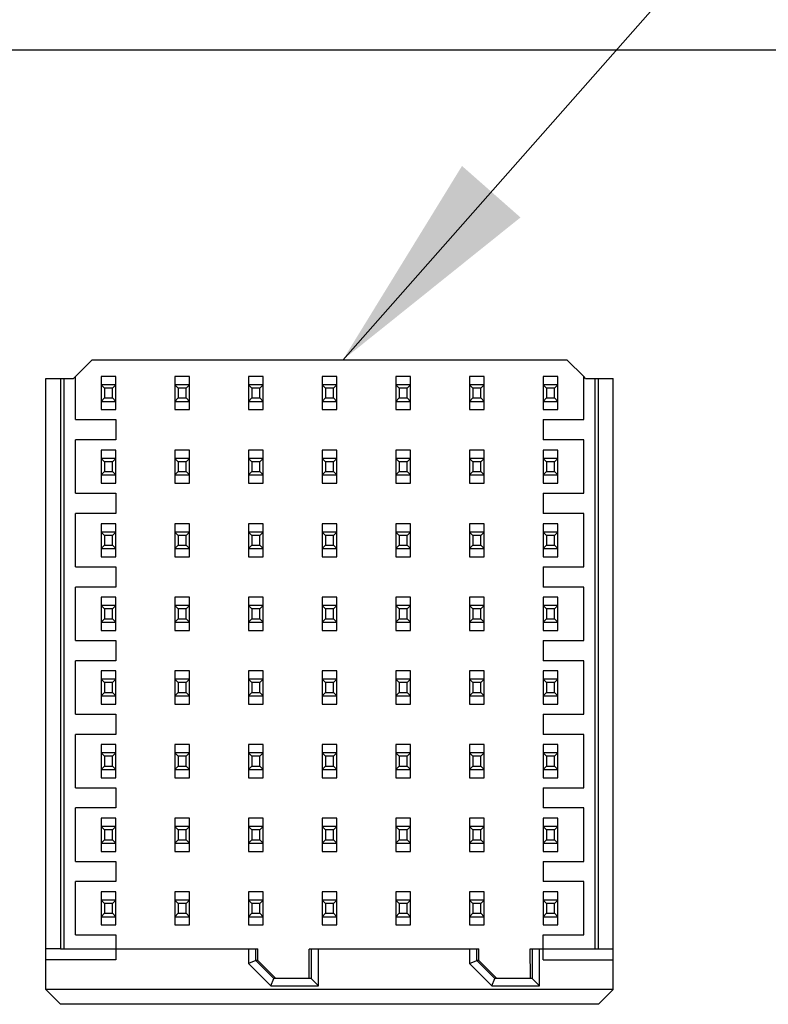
# Model space of a CAD drawing. Header units: inches. Extents: x 0 to 34, y 0 to 22.
# Tile 19 of 59: x 15.551 to 16.151, y 6.079 to 6.869. Entities that reach past the tile are written whole.
import ezdxf

# ---------------------------------------------------------------- set-up
doc = ezdxf.new("R2010")
doc.units = ezdxf.units.IN
doc.header["$LTSCALE"] = 1.87
doc.header["$MEASUREMENT"] = 0
doc.layers.get('0').update_dxf_attribs({"linetype": 'CONTINUOUS'})
doc.layers.add('COSMETIC', color=7, linetype='CONTINUOUS')
doc.layers.add('DETAIL', color=7, linetype='CONTINUOUS')
doc.styles.get("Standard").update_dxf_attribs({"font": 'txt', "width": 0.8})
doc.dimstyles.get("Standard").update_dxf_attribs({"dimtxt": 0.125, "dimasz": 0.18, "dimexe": 0.18, "dimexo": 0.0625, "dimgap": 0.09, "dimtad": 0, "dimtih": 1, "dimtoh": 1, "dimdec": 3, "dimzin": 4, "dimdsep": 46, "dimtxsty": 'STANDARD', "dimblk": '_FILLED', "dimblk1": '_FILLED', "dimblk2": '_FILLED', "dimcen": 0.09, "dimadec": 0, "dimazin": 0, "dimtol": 1, "dimtp": 0.01, "dimtm": 0.01, "dimtfac": 1, "dimtdec": 3, "dimtofl": 0, "dimtmove": 0, "dimatfit": 3, "dimldrblk": '_FILLED', "dimfxl": 1, "dimtolj": 1, "dimtzin": 4, "dimarcsym": 0})

# ---------------------------------------------------------------- blocks, each defined once
blk = doc.blocks.new('_FILLED')
at = {"color": 0, "linetype": 'BYBLOCK'}
blk.add_solid([(0, 0), (-1, 0.1736), (-1, -0.1736)], dxfattribs=at)

msp = doc.modelspace()

# ---------------------------------------------------------------- linework, layer by layer
at = {"color": 7, "linetype": 'CONTINUOUS'}
for p, q in [((15.60931, 6.59562), (15.59455, 6.58086)), ((15.99021, 6.59562), (15.60931, 6.59562)), ((16.00346, 6.58237), (15.99021, 6.59562)), ((15.5724, 6.09059), (15.5724, 6.58086)), ((15.5724, 6.58086), (15.59455, 6.58086)), ((15.58421, 6.58085), (15.58421, 6.12317)), ((15.58716, 6.12319), (15.58716, 6.58086)), ((15.59602, 6.54779), (15.59602, 6.58233)), ((15.61669, 6.58241), (15.61669, 6.55581)), ((15.6285, 6.58241), (15.61669, 6.58241)), ((15.6285, 6.55581), (15.6285, 6.58241)), ((15.67575, 6.58241), (15.67575, 6.55581)), ((15.68756, 6.58241), (15.67575, 6.58241)), ((15.68756, 6.55581), (15.68756, 6.58241)), ((15.7348, 6.58241), (15.7348, 6.55581)), ((15.74661, 6.58241), (15.7348, 6.58241)), ((15.74661, 6.55581), (15.74661, 6.58241)), ((15.79386, 6.58241), (15.79386, 6.55581)), ((15.80567, 6.58241), (15.79386, 6.58241)), ((15.80567, 6.55581), (15.80567, 6.58241)), ((15.85291, 6.58241), (15.85291, 6.55581)), ((15.86472, 6.58241), (15.85291, 6.58241)), ((15.86472, 6.55581), (15.86472, 6.58241)), ((15.91197, 6.58241), (15.91197, 6.55581)), ((15.92378, 6.58241), (15.91197, 6.58241)), ((15.92378, 6.55581), (15.92378, 6.58241)), ((15.97102, 6.58241), (15.97102, 6.55581)), ((15.98283, 6.58241), (15.97102, 6.58241)), ((15.98283, 6.55581), (15.98283, 6.58241)), ((16.0035, 6.54779), (16.0035, 6.58233)), ((16.00498, 6.58086), (16.0035, 6.58233)), ((16.00498, 6.58086), (16.02712, 6.58086)), ((16.01236, 6.58086), (16.01236, 6.12318)), ((16.01531, 6.12318), (16.01531, 6.58086)), ((16.02712, 6.09059), (16.02712, 6.58086)), ((15.61939, 6.57306), (15.61669, 6.57576)), ((15.6285, 6.57576), (15.61669, 6.57576)), ((15.61939, 6.57306), (15.61939, 6.56517)), ((15.62581, 6.57306), (15.61939, 6.57306)), ((15.6285, 6.57576), (15.62581, 6.57306)), ((15.62581, 6.56517), (15.62581, 6.57306)), ((15.67844, 6.57306), (15.67575, 6.57576)), ((15.68756, 6.57576), (15.67575, 6.57576)), ((15.67844, 6.57306), (15.67844, 6.56517)), ((15.68486, 6.57306), (15.67844, 6.57306)), ((15.68756, 6.57576), (15.68486, 6.57306)), ((15.68486, 6.56517), (15.68486, 6.57306)), ((15.7375, 6.57306), (15.7348, 6.57576)), ((15.74661, 6.57576), (15.7348, 6.57576)), ((15.7375, 6.57306), (15.7375, 6.56517)), ((15.74392, 6.57306), (15.7375, 6.57306)), ((15.74661, 6.57576), (15.74392, 6.57306)), ((15.74392, 6.56517), (15.74392, 6.57306)), ((15.79655, 6.57306), (15.79386, 6.57576)), ((15.80567, 6.57576), (15.79386, 6.57576)), ((15.79655, 6.57306), (15.79655, 6.56517)), ((15.80297, 6.57306), (15.79655, 6.57306)), ((15.80567, 6.57576), (15.80297, 6.57306)), ((15.80297, 6.56517), (15.80297, 6.57306)), ((15.85561, 6.57306), (15.85291, 6.57576)), ((15.86472, 6.57576), (15.85291, 6.57576)), ((15.85561, 6.57306), (15.85561, 6.56517)), ((15.86203, 6.57306), (15.85561, 6.57306)), ((15.86472, 6.57576), (15.86203, 6.57306)), ((15.86203, 6.56517), (15.86203, 6.57306)), ((15.91466, 6.57306), (15.91197, 6.57576)), ((15.92378, 6.57576), (15.91197, 6.57576)), ((15.91466, 6.57306), (15.91466, 6.56517)), ((15.92108, 6.57306), (15.91466, 6.57306)), ((15.92378, 6.57576), (15.92108, 6.57306)), ((15.92108, 6.56517), (15.92108, 6.57306)), ((15.97372, 6.57306), (15.97102, 6.57576)), ((15.98283, 6.57576), (15.97102, 6.57576)), ((15.97372, 6.57306), (15.97372, 6.56517)), ((15.98014, 6.57306), (15.97372, 6.57306)), ((15.98283, 6.57576), (15.98014, 6.57306)), ((15.98014, 6.56517), (15.98014, 6.57306)), ((15.61669, 6.56247), (15.61939, 6.56517)), ((15.61939, 6.56517), (15.62581, 6.56517)), ((15.62581, 6.56517), (15.6285, 6.56247)), ((15.67575, 6.56247), (15.67844, 6.56517)), ((15.67844, 6.56517), (15.68486, 6.56517)), ((15.68486, 6.56517), (15.68756, 6.56247)), ((15.7348, 6.56247), (15.7375, 6.56517)), ((15.7375, 6.56517), (15.74392, 6.56517)), ((15.74392, 6.56517), (15.74661, 6.56247)), ((15.79386, 6.56247), (15.79655, 6.56517)), ((15.79655, 6.56517), (15.80297, 6.56517)), ((15.80297, 6.56517), (15.80567, 6.56247)), ((15.85291, 6.56247), (15.85561, 6.56517)), ((15.85561, 6.56517), (15.86203, 6.56517)), ((15.86203, 6.56517), (15.86472, 6.56247)), ((15.91197, 6.56247), (15.91466, 6.56517)), ((15.91466, 6.56517), (15.92108, 6.56517)), ((15.92108, 6.56517), (15.92378, 6.56247)), ((15.97102, 6.56247), (15.97372, 6.56517)), ((15.97372, 6.56517), (15.98014, 6.56517)), ((15.98014, 6.56517), (15.98283, 6.56247)), ((15.61669, 6.56247), (15.6285, 6.56247)), ((15.61669, 6.55581), (15.6285, 6.55581)), ((15.67575, 6.56247), (15.68756, 6.56247)), ((15.67575, 6.55581), (15.68756, 6.55581)), ((15.7348, 6.56247), (15.74661, 6.56247)), ((15.7348, 6.55581), (15.74661, 6.55581)), ((15.79386, 6.56247), (15.80567, 6.56247)), ((15.79386, 6.55581), (15.80567, 6.55581)), ((15.85291, 6.56247), (15.86472, 6.56247)), ((15.85291, 6.55581), (15.86472, 6.55581)), ((15.91197, 6.56247), (15.92378, 6.56247)), ((15.91197, 6.55581), (15.92378, 6.55581)), ((15.97102, 6.56247), (15.98283, 6.56247)), ((15.97102, 6.55581), (15.98283, 6.55581)), ((15.59602, 6.54779), (15.6285, 6.54779)), ((15.6285, 6.54779), (15.6285, 6.53155)), ((15.97102, 6.54779), (15.97102, 6.53155)), ((15.97102, 6.54779), (16.0035, 6.54779)), ((15.59602, 6.48873), (15.59602, 6.53155)), ((15.6285, 6.53155), (15.59602, 6.53155)), ((16.0035, 6.53155), (15.97102, 6.53155)), ((16.0035, 6.48873), (16.0035, 6.53155)), ((15.61669, 6.52336), (15.61669, 6.49675)), ((15.6285, 6.52336), (15.61669, 6.52336)), ((15.61939, 6.514), (15.61669, 6.5167)), ((15.6285, 6.5167), (15.61669, 6.5167)), ((15.6285, 6.5167), (15.62581, 6.514)), ((15.6285, 6.49675), (15.6285, 6.52336)), ((15.67575, 6.52336), (15.67575, 6.49675)), ((15.68756, 6.52336), (15.67575, 6.52336)), ((15.67844, 6.514), (15.67575, 6.5167)), ((15.68756, 6.5167), (15.67575, 6.5167)), ((15.68756, 6.5167), (15.68486, 6.514)), ((15.68756, 6.49675), (15.68756, 6.52336)), ((15.7348, 6.52336), (15.7348, 6.49675)), ((15.74661, 6.52336), (15.7348, 6.52336)), ((15.7375, 6.514), (15.7348, 6.5167)), ((15.74661, 6.5167), (15.7348, 6.5167)), ((15.74661, 6.5167), (15.74392, 6.514)), ((15.74661, 6.49675), (15.74661, 6.52336)), ((15.79386, 6.52336), (15.79386, 6.49675)), ((15.80567, 6.52336), (15.79386, 6.52336)), ((15.79655, 6.514), (15.79386, 6.5167)), ((15.80567, 6.5167), (15.79386, 6.5167)), ((15.80567, 6.5167), (15.80297, 6.514)), ((15.80567, 6.49675), (15.80567, 6.52336)), ((15.85291, 6.52336), (15.85291, 6.49675)), ((15.86472, 6.52336), (15.85291, 6.52336)), ((15.85561, 6.514), (15.85291, 6.5167)), ((15.86472, 6.5167), (15.85291, 6.5167)), ((15.86472, 6.5167), (15.86203, 6.514)), ((15.86472, 6.49675), (15.86472, 6.52336)), ((15.91197, 6.52336), (15.91197, 6.49675)), ((15.92378, 6.52336), (15.91197, 6.52336)), ((15.91466, 6.514), (15.91197, 6.5167)), ((15.92378, 6.5167), (15.91197, 6.5167)), ((15.92378, 6.5167), (15.92108, 6.514)), ((15.92378, 6.49675), (15.92378, 6.52336)), ((15.97102, 6.52336), (15.97102, 6.49675)), ((15.98283, 6.52336), (15.97102, 6.52336)), ((15.97372, 6.514), (15.97102, 6.5167)), ((15.98283, 6.5167), (15.97102, 6.5167)), ((15.98283, 6.5167), (15.98014, 6.514)), ((15.98283, 6.49675), (15.98283, 6.52336)), ((15.61939, 6.514), (15.61939, 6.50611)), ((15.62581, 6.514), (15.61939, 6.514)), ((15.62581, 6.50611), (15.62581, 6.514)), ((15.67844, 6.514), (15.67844, 6.50611)), ((15.68486, 6.514), (15.67844, 6.514)), ((15.68486, 6.50611), (15.68486, 6.514)), ((15.7375, 6.514), (15.7375, 6.50611)), ((15.74392, 6.514), (15.7375, 6.514)), ((15.74392, 6.50611), (15.74392, 6.514)), ((15.79655, 6.514), (15.79655, 6.50611)), ((15.80297, 6.514), (15.79655, 6.514)), ((15.80297, 6.50611), (15.80297, 6.514)), ((15.85561, 6.514), (15.85561, 6.50611)), ((15.86203, 6.514), (15.85561, 6.514)), ((15.86203, 6.50611), (15.86203, 6.514)), ((15.91466, 6.514), (15.91466, 6.50611)), ((15.92108, 6.514), (15.91466, 6.514)), ((15.92108, 6.50611), (15.92108, 6.514)), ((15.97372, 6.514), (15.97372, 6.50611)), ((15.98014, 6.514), (15.97372, 6.514)), ((15.98014, 6.50611), (15.98014, 6.514)), ((15.61669, 6.50341), (15.61939, 6.50611)), ((15.61669, 6.50341), (15.6285, 6.50341)), ((15.61939, 6.50611), (15.62581, 6.50611)), ((15.62581, 6.50611), (15.6285, 6.50341)), ((15.67575, 6.50341), (15.67844, 6.50611)), ((15.67575, 6.50341), (15.68756, 6.50341)), ((15.67844, 6.50611), (15.68486, 6.50611)), ((15.68486, 6.50611), (15.68756, 6.50341)), ((15.7348, 6.50341), (15.7375, 6.50611)), ((15.7348, 6.50341), (15.74661, 6.50341)), ((15.7375, 6.50611), (15.74392, 6.50611)), ((15.74392, 6.50611), (15.74661, 6.50341)), ((15.79386, 6.50341), (15.79655, 6.50611)), ((15.79386, 6.50341), (15.80567, 6.50341)), ((15.79655, 6.50611), (15.80297, 6.50611)), ((15.80297, 6.50611), (15.80567, 6.50341)), ((15.85291, 6.50341), (15.85561, 6.50611)), ((15.85291, 6.50341), (15.86472, 6.50341)), ((15.85561, 6.50611), (15.86203, 6.50611)), ((15.86203, 6.50611), (15.86472, 6.50341)), ((15.91197, 6.50341), (15.91466, 6.50611)), ((15.91197, 6.50341), (15.92378, 6.50341)), ((15.91466, 6.50611), (15.92108, 6.50611)), ((15.92108, 6.50611), (15.92378, 6.50341)), ((15.97102, 6.50341), (15.97372, 6.50611)), ((15.97102, 6.50341), (15.98283, 6.50341)), ((15.97372, 6.50611), (15.98014, 6.50611)), ((15.98014, 6.50611), (15.98283, 6.50341)), ((15.61669, 6.49675), (15.6285, 6.49675)), ((15.67575, 6.49675), (15.68756, 6.49675)), ((15.7348, 6.49675), (15.74661, 6.49675)), ((15.79386, 6.49675), (15.80567, 6.49675)), ((15.85291, 6.49675), (15.86472, 6.49675)), ((15.91197, 6.49675), (15.92378, 6.49675)), ((15.97102, 6.49675), (15.98283, 6.49675)), ((15.59602, 6.48873), (15.6285, 6.48873)), ((15.6285, 6.48873), (15.6285, 6.47249)), ((15.97102, 6.48873), (15.97102, 6.47249)), ((15.97102, 6.48873), (16.0035, 6.48873)), ((15.59602, 6.42968), (15.59602, 6.47249)), ((15.6285, 6.47249), (15.59602, 6.47249)), ((16.0035, 6.47249), (15.97102, 6.47249)), ((16.0035, 6.42968), (16.0035, 6.47249)), ((15.61669, 6.4643), (15.61669, 6.4377)), ((15.6285, 6.4643), (15.61669, 6.4643)), ((15.6285, 6.4377), (15.6285, 6.4643)), ((15.67575, 6.4643), (15.67575, 6.4377)), ((15.68756, 6.4643), (15.67575, 6.4643)), ((15.68756, 6.4377), (15.68756, 6.4643)), ((15.7348, 6.4643), (15.7348, 6.4377)), ((15.74661, 6.4643), (15.7348, 6.4643)), ((15.74661, 6.4377), (15.74661, 6.4643)), ((15.79386, 6.4643), (15.79386, 6.4377)), ((15.80567, 6.4643), (15.79386, 6.4643)), ((15.80567, 6.4377), (15.80567, 6.4643)), ((15.85291, 6.4643), (15.85291, 6.4377)), ((15.86472, 6.4643), (15.85291, 6.4643)), ((15.86472, 6.4377), (15.86472, 6.4643)), ((15.91197, 6.4643), (15.91197, 6.4377)), ((15.92378, 6.4643), (15.91197, 6.4643)), ((15.92378, 6.4377), (15.92378, 6.4643)), ((15.97102, 6.4643), (15.97102, 6.4377)), ((15.98283, 6.4643), (15.97102, 6.4643)), ((15.98283, 6.4377), (15.98283, 6.4643)), ((15.61939, 6.45495), (15.61669, 6.45765)), ((15.6285, 6.45765), (15.61669, 6.45765)), ((15.61939, 6.45495), (15.61939, 6.44706)), ((15.62581, 6.45495), (15.61939, 6.45495)), ((15.6285, 6.45765), (15.62581, 6.45495)), ((15.62581, 6.44706), (15.62581, 6.45495)), ((15.67844, 6.45495), (15.67575, 6.45765)), ((15.68756, 6.45765), (15.67575, 6.45765)), ((15.67844, 6.45495), (15.67844, 6.44706)), ((15.68486, 6.45495), (15.67844, 6.45495)), ((15.68756, 6.45765), (15.68486, 6.45495)), ((15.68486, 6.44706), (15.68486, 6.45495)), ((15.74661, 6.45765), (15.7348, 6.45765)), ((15.7375, 6.45495), (15.7348, 6.45765)), ((15.7375, 6.45495), (15.7375, 6.44706)), ((15.74392, 6.45495), (15.7375, 6.45495)), ((15.74661, 6.45765), (15.74392, 6.45495)), ((15.74392, 6.44706), (15.74392, 6.45495)), ((15.80567, 6.45765), (15.79386, 6.45765)), ((15.79655, 6.45495), (15.79386, 6.45765)), ((15.79655, 6.45495), (15.79655, 6.44706)), ((15.80297, 6.45495), (15.79655, 6.45495)), ((15.80567, 6.45765), (15.80297, 6.45495)), ((15.80297, 6.44706), (15.80297, 6.45495)), ((15.86472, 6.45765), (15.85291, 6.45765)), ((15.85561, 6.45495), (15.85291, 6.45765)), ((15.85561, 6.45495), (15.85561, 6.44706)), ((15.86203, 6.45495), (15.85561, 6.45495)), ((15.86472, 6.45765), (15.86203, 6.45495)), ((15.86203, 6.44706), (15.86203, 6.45495)), ((15.92378, 6.45765), (15.91197, 6.45765)), ((15.91466, 6.45495), (15.91197, 6.45765)), ((15.91466, 6.45495), (15.91466, 6.44706)), ((15.92108, 6.45495), (15.91466, 6.45495)), ((15.92378, 6.45765), (15.92108, 6.45495)), ((15.92108, 6.44706), (15.92108, 6.45495)), ((15.98283, 6.45765), (15.97102, 6.45765)), ((15.97372, 6.45495), (15.97102, 6.45765)), ((15.97372, 6.45495), (15.97372, 6.44706)), ((15.98014, 6.45495), (15.97372, 6.45495)), ((15.98283, 6.45765), (15.98014, 6.45495)), ((15.98014, 6.44706), (15.98014, 6.45495)), ((15.61669, 6.44436), (15.61939, 6.44706)), ((15.61939, 6.44706), (15.62581, 6.44706)), ((15.62581, 6.44706), (15.6285, 6.44436)), ((15.67575, 6.44436), (15.67844, 6.44706)), ((15.67844, 6.44706), (15.68486, 6.44706)), ((15.68486, 6.44706), (15.68756, 6.44436)), ((15.7348, 6.44436), (15.7375, 6.44706)), ((15.7375, 6.44706), (15.74392, 6.44706)), ((15.74392, 6.44706), (15.74661, 6.44436)), ((15.79386, 6.44436), (15.79655, 6.44706)), ((15.79655, 6.44706), (15.80297, 6.44706)), ((15.80297, 6.44706), (15.80567, 6.44436)), ((15.85291, 6.44436), (15.85561, 6.44706)), ((15.85561, 6.44706), (15.86203, 6.44706)), ((15.86203, 6.44706), (15.86472, 6.44436)), ((15.91197, 6.44436), (15.91466, 6.44706)), ((15.91466, 6.44706), (15.92108, 6.44706)), ((15.92108, 6.44706), (15.92378, 6.44436)), ((15.97102, 6.44436), (15.97372, 6.44706)), ((15.97372, 6.44706), (15.98014, 6.44706)), ((15.98014, 6.44706), (15.98283, 6.44436)), ((15.61669, 6.44436), (15.6285, 6.44436)), ((15.61669, 6.4377), (15.6285, 6.4377)), ((15.67575, 6.44436), (15.68756, 6.44436)), ((15.67575, 6.4377), (15.68756, 6.4377)), ((15.7348, 6.44436), (15.74661, 6.44436)), ((15.7348, 6.4377), (15.74661, 6.4377)), ((15.79386, 6.44436), (15.80567, 6.44436)), ((15.79386, 6.4377), (15.80567, 6.4377)), ((15.85291, 6.44436), (15.86472, 6.44436)), ((15.85291, 6.4377), (15.86472, 6.4377)), ((15.91197, 6.44436), (15.92378, 6.44436)), ((15.91197, 6.4377), (15.92378, 6.4377)), ((15.97102, 6.44436), (15.98283, 6.44436)), ((15.97102, 6.4377), (15.98283, 6.4377)), ((15.59602, 6.42968), (15.6285, 6.42968)), ((15.6285, 6.42968), (15.6285, 6.41344)), ((15.97102, 6.42968), (15.97102, 6.41344)), ((15.97102, 6.42968), (16.0035, 6.42968)), ((15.59602, 6.37062), (15.59602, 6.41344)), ((15.6285, 6.41344), (15.59602, 6.41344)), ((16.0035, 6.41344), (15.97102, 6.41344)), ((16.0035, 6.37062), (16.0035, 6.41344)), ((15.61669, 6.40525), (15.61669, 6.37864)), ((15.6285, 6.40525), (15.61669, 6.40525)), ((15.61939, 6.39589), (15.61669, 6.39859)), ((15.6285, 6.39859), (15.61669, 6.39859)), ((15.6285, 6.39859), (15.62581, 6.39589)), ((15.6285, 6.37864), (15.6285, 6.40525)), ((15.67575, 6.40525), (15.67575, 6.37864)), ((15.68756, 6.40525), (15.67575, 6.40525)), ((15.67844, 6.39589), (15.67575, 6.39859)), ((15.68756, 6.39859), (15.67575, 6.39859)), ((15.68756, 6.39859), (15.68486, 6.39589)), ((15.68756, 6.37864), (15.68756, 6.40525)), ((15.7348, 6.40525), (15.7348, 6.37864)), ((15.74661, 6.40525), (15.7348, 6.40525)), ((15.7375, 6.39589), (15.7348, 6.39859)), ((15.74661, 6.39859), (15.7348, 6.39859)), ((15.74661, 6.39859), (15.74392, 6.39589)), ((15.74661, 6.37864), (15.74661, 6.40525)), ((15.79386, 6.40525), (15.79386, 6.37864)), ((15.80567, 6.40525), (15.79386, 6.40525)), ((15.80567, 6.39859), (15.79386, 6.39859)), ((15.79655, 6.39589), (15.79386, 6.39859)), ((15.80567, 6.39859), (15.80297, 6.39589)), ((15.80567, 6.37864), (15.80567, 6.40525)), ((15.85291, 6.40525), (15.85291, 6.37864)), ((15.86472, 6.40525), (15.85291, 6.40525)), ((15.86472, 6.39859), (15.85291, 6.39859)), ((15.85561, 6.39589), (15.85291, 6.39859)), ((15.86472, 6.39859), (15.86203, 6.39589)), ((15.86472, 6.37864), (15.86472, 6.40525)), ((15.91197, 6.40525), (15.91197, 6.37864)), ((15.92378, 6.40525), (15.91197, 6.40525)), ((15.92378, 6.39859), (15.91197, 6.39859)), ((15.91466, 6.39589), (15.91197, 6.39859)), ((15.92378, 6.39859), (15.92108, 6.39589)), ((15.92378, 6.37864), (15.92378, 6.40525)), ((15.97102, 6.40525), (15.97102, 6.37864)), ((15.98283, 6.40525), (15.97102, 6.40525)), ((15.98283, 6.39859), (15.97102, 6.39859)), ((15.97372, 6.39589), (15.97102, 6.39859)), ((15.98283, 6.39859), (15.98014, 6.39589)), ((15.98283, 6.37864), (15.98283, 6.40525)), ((15.61939, 6.39589), (15.61939, 6.388)), ((15.62581, 6.39589), (15.61939, 6.39589)), ((15.62581, 6.388), (15.62581, 6.39589)), ((15.67844, 6.39589), (15.67844, 6.388)), ((15.68486, 6.39589), (15.67844, 6.39589)), ((15.68486, 6.388), (15.68486, 6.39589)), ((15.7375, 6.39589), (15.7375, 6.388)), ((15.74392, 6.39589), (15.7375, 6.39589)), ((15.74392, 6.388), (15.74392, 6.39589)), ((15.79655, 6.39589), (15.79655, 6.388)), ((15.80297, 6.39589), (15.79655, 6.39589)), ((15.80297, 6.388), (15.80297, 6.39589)), ((15.85561, 6.39589), (15.85561, 6.388)), ((15.86203, 6.39589), (15.85561, 6.39589)), ((15.86203, 6.388), (15.86203, 6.39589)), ((15.91466, 6.39589), (15.91466, 6.388)), ((15.92108, 6.39589), (15.91466, 6.39589)), ((15.92108, 6.388), (15.92108, 6.39589)), ((15.97372, 6.39589), (15.97372, 6.388)), ((15.98014, 6.39589), (15.97372, 6.39589)), ((15.98014, 6.388), (15.98014, 6.39589)), ((15.61669, 6.3853), (15.61939, 6.388)), ((15.61669, 6.3853), (15.6285, 6.3853)), ((15.61939, 6.388), (15.62581, 6.388)), ((15.62581, 6.388), (15.6285, 6.3853)), ((15.67575, 6.3853), (15.67844, 6.388)), ((15.67575, 6.3853), (15.68756, 6.3853)), ((15.67844, 6.388), (15.68486, 6.388)), ((15.68486, 6.388), (15.68756, 6.3853)), ((15.7348, 6.3853), (15.7375, 6.388)), ((15.7348, 6.3853), (15.74661, 6.3853)), ((15.7375, 6.388), (15.74392, 6.388)), ((15.74392, 6.388), (15.74661, 6.3853)), ((15.79386, 6.3853), (15.79655, 6.388)), ((15.79386, 6.3853), (15.80567, 6.3853)), ((15.79655, 6.388), (15.80297, 6.388)), ((15.80297, 6.388), (15.80567, 6.3853)), ((15.85291, 6.3853), (15.85561, 6.388)), ((15.85291, 6.3853), (15.86472, 6.3853)), ((15.85561, 6.388), (15.86203, 6.388)), ((15.86203, 6.388), (15.86472, 6.3853)), ((15.91197, 6.3853), (15.91466, 6.388)), ((15.91197, 6.3853), (15.92378, 6.3853)), ((15.91466, 6.388), (15.92108, 6.388)), ((15.92108, 6.388), (15.92378, 6.3853)), ((15.97102, 6.3853), (15.97372, 6.388)), ((15.97102, 6.3853), (15.98283, 6.3853)), ((15.97372, 6.388), (15.98014, 6.388)), ((15.98014, 6.388), (15.98283, 6.3853)), ((15.61669, 6.37864), (15.6285, 6.37864)), ((15.67575, 6.37864), (15.68756, 6.37864)), ((15.7348, 6.37864), (15.74661, 6.37864)), ((15.79386, 6.37864), (15.80567, 6.37864)), ((15.85291, 6.37864), (15.86472, 6.37864)), ((15.91197, 6.37864), (15.92378, 6.37864)), ((15.97102, 6.37864), (15.98283, 6.37864)), ((15.59602, 6.37062), (15.6285, 6.37062)), ((15.6285, 6.37062), (15.6285, 6.35438)), ((15.97102, 6.37062), (15.97102, 6.35438)), ((15.97102, 6.37062), (16.0035, 6.37062)), ((15.59602, 6.31157), (15.59602, 6.35438)), ((15.6285, 6.35438), (15.59602, 6.35438)), ((16.0035, 6.35438), (15.97102, 6.35438)), ((16.0035, 6.31157), (16.0035, 6.35438)), ((15.61669, 6.34619), (15.61669, 6.31959)), ((15.6285, 6.34619), (15.61669, 6.34619)), ((15.6285, 6.31959), (15.6285, 6.34619)), ((15.67575, 6.34619), (15.67575, 6.31959)), ((15.68756, 6.34619), (15.67575, 6.34619)), ((15.68756, 6.31959), (15.68756, 6.34619)), ((15.7348, 6.34619), (15.7348, 6.31959)), ((15.74661, 6.34619), (15.7348, 6.34619)), ((15.74661, 6.31959), (15.74661, 6.34619)), ((15.79386, 6.34619), (15.79386, 6.31959)), ((15.80567, 6.34619), (15.79386, 6.34619)), ((15.80567, 6.31959), (15.80567, 6.34619)), ((15.85291, 6.34619), (15.85291, 6.31959)), ((15.86472, 6.34619), (15.85291, 6.34619)), ((15.86472, 6.31959), (15.86472, 6.34619)), ((15.91197, 6.34619), (15.91197, 6.31959)), ((15.92378, 6.34619), (15.91197, 6.34619)), ((15.92378, 6.31959), (15.92378, 6.34619)), ((15.97102, 6.34619), (15.97102, 6.31959)), ((15.98283, 6.34619), (15.97102, 6.34619)), ((15.98283, 6.31959), (15.98283, 6.34619)), ((15.61939, 6.33684), (15.61669, 6.33953)), ((15.6285, 6.33953), (15.61669, 6.33953)), ((15.61939, 6.33684), (15.61939, 6.32894)), ((15.62581, 6.33684), (15.61939, 6.33684)), ((15.6285, 6.33953), (15.62581, 6.33684)), ((15.62581, 6.32894), (15.62581, 6.33684)), ((15.67844, 6.33684), (15.67575, 6.33953)), ((15.68756, 6.33953), (15.67575, 6.33953)), ((15.67844, 6.33684), (15.67844, 6.32894)), ((15.68486, 6.33684), (15.67844, 6.33684)), ((15.68756, 6.33953), (15.68486, 6.33684)), ((15.68486, 6.32894), (15.68486, 6.33684)), ((15.7375, 6.33684), (15.7348, 6.33953)), ((15.74661, 6.33953), (15.7348, 6.33953)), ((15.7375, 6.33684), (15.7375, 6.32894)), ((15.74392, 6.33684), (15.7375, 6.33684)), ((15.74661, 6.33953), (15.74392, 6.33684)), ((15.74392, 6.32894), (15.74392, 6.33684)), ((15.79655, 6.33684), (15.79386, 6.33953)), ((15.80567, 6.33953), (15.79386, 6.33953)), ((15.79655, 6.33684), (15.79655, 6.32894)), ((15.80297, 6.33684), (15.79655, 6.33684)), ((15.80567, 6.33953), (15.80297, 6.33684)), ((15.80297, 6.32894), (15.80297, 6.33684)), ((15.86472, 6.33953), (15.85291, 6.33953)), ((15.85561, 6.33684), (15.85291, 6.33953)), ((15.85561, 6.33684), (15.85561, 6.32894)), ((15.86203, 6.33684), (15.85561, 6.33684)), ((15.86472, 6.33953), (15.86203, 6.33684)), ((15.86203, 6.32894), (15.86203, 6.33684)), ((15.92378, 6.33953), (15.91197, 6.33953)), ((15.91466, 6.33684), (15.91197, 6.33953)), ((15.91466, 6.33684), (15.91466, 6.32894)), ((15.92108, 6.33684), (15.91466, 6.33684)), ((15.92378, 6.33953), (15.92108, 6.33684)), ((15.92108, 6.32894), (15.92108, 6.33684)), ((15.98283, 6.33953), (15.97102, 6.33953)), ((15.97372, 6.33684), (15.97102, 6.33953)), ((15.97372, 6.33684), (15.97372, 6.32894)), ((15.98014, 6.33684), (15.97372, 6.33684)), ((15.98283, 6.33953), (15.98014, 6.33684)), ((15.98014, 6.32894), (15.98014, 6.33684)), ((15.61669, 6.32625), (15.61939, 6.32894)), ((15.61939, 6.32894), (15.62581, 6.32894)), ((15.62581, 6.32894), (15.6285, 6.32625)), ((15.67575, 6.32625), (15.67844, 6.32894)), ((15.67844, 6.32894), (15.68486, 6.32894)), ((15.68486, 6.32894), (15.68756, 6.32625)), ((15.7348, 6.32625), (15.7375, 6.32894)), ((15.7375, 6.32894), (15.74392, 6.32894)), ((15.74392, 6.32894), (15.74661, 6.32625)), ((15.79386, 6.32625), (15.79655, 6.32894)), ((15.79655, 6.32894), (15.80297, 6.32894)), ((15.80297, 6.32894), (15.80567, 6.32625)), ((15.85291, 6.32625), (15.85561, 6.32894)), ((15.85561, 6.32894), (15.86203, 6.32894)), ((15.86203, 6.32894), (15.86472, 6.32625)), ((15.91197, 6.32625), (15.91466, 6.32894)), ((15.91466, 6.32894), (15.92108, 6.32894)), ((15.92108, 6.32894), (15.92378, 6.32625)), ((15.97102, 6.32625), (15.97372, 6.32894)), ((15.97372, 6.32894), (15.98014, 6.32894)), ((15.98014, 6.32894), (15.98283, 6.32625)), ((15.61669, 6.32625), (15.6285, 6.32625)), ((15.61669, 6.31959), (15.6285, 6.31959)), ((15.67575, 6.32625), (15.68756, 6.32625)), ((15.67575, 6.31959), (15.68756, 6.31959)), ((15.7348, 6.32625), (15.74661, 6.32625)), ((15.7348, 6.31959), (15.74661, 6.31959)), ((15.79386, 6.32625), (15.80567, 6.32625)), ((15.79386, 6.31959), (15.80567, 6.31959)), ((15.85291, 6.32625), (15.86472, 6.32625)), ((15.85291, 6.31959), (15.86472, 6.31959)), ((15.91197, 6.32625), (15.92378, 6.32625)), ((15.91197, 6.31959), (15.92378, 6.31959)), ((15.97102, 6.32625), (15.98283, 6.32625)), ((15.97102, 6.31959), (15.98283, 6.31959)), ((15.59602, 6.31157), (15.6285, 6.31157)), ((15.6285, 6.31157), (15.6285, 6.29533)), ((15.97102, 6.31157), (15.97102, 6.29533)), ((15.97102, 6.31157), (16.0035, 6.31157)), ((15.59602, 6.25251), (15.59602, 6.29533)), ((15.6285, 6.29533), (15.59602, 6.29533)), ((16.0035, 6.29533), (15.97102, 6.29533)), ((16.0035, 6.25251), (16.0035, 6.29533)), ((15.61669, 6.28714), (15.61669, 6.26053)), ((15.6285, 6.28714), (15.61669, 6.28714)), ((15.6285, 6.26053), (15.6285, 6.28714)), ((15.67575, 6.28714), (15.67575, 6.26053)), ((15.68756, 6.28714), (15.67575, 6.28714)), ((15.68756, 6.26053), (15.68756, 6.28714)), ((15.7348, 6.28714), (15.7348, 6.26053)), ((15.74661, 6.28714), (15.7348, 6.28714)), ((15.74661, 6.26053), (15.74661, 6.28714)), ((15.79386, 6.28714), (15.79386, 6.26053)), ((15.80567, 6.28714), (15.79386, 6.28714)), ((15.80567, 6.26053), (15.80567, 6.28714)), ((15.85291, 6.28714), (15.85291, 6.26053)), ((15.86472, 6.28714), (15.85291, 6.28714)), ((15.86472, 6.26053), (15.86472, 6.28714)), ((15.91197, 6.28714), (15.91197, 6.26053)), ((15.92378, 6.28714), (15.91197, 6.28714)), ((15.92378, 6.26053), (15.92378, 6.28714)), ((15.97102, 6.28714), (15.97102, 6.26053)), ((15.98283, 6.28714), (15.97102, 6.28714)), ((15.98283, 6.26053), (15.98283, 6.28714)), ((15.61939, 6.27778), (15.61669, 6.28048)), ((15.6285, 6.28048), (15.61669, 6.28048)), ((15.6285, 6.28048), (15.62581, 6.27778)), ((15.67844, 6.27778), (15.67575, 6.28048)), ((15.68756, 6.28048), (15.67575, 6.28048)), ((15.68756, 6.28048), (15.68486, 6.27778)), ((15.7375, 6.27778), (15.7348, 6.28048)), ((15.74661, 6.28048), (15.7348, 6.28048)), ((15.74661, 6.28048), (15.74392, 6.27778)), ((15.79655, 6.27778), (15.79386, 6.28048)), ((15.80567, 6.28048), (15.79386, 6.28048)), ((15.80567, 6.28048), (15.80297, 6.27778)), ((15.85561, 6.27778), (15.85291, 6.28048)), ((15.86472, 6.28048), (15.85291, 6.28048)), ((15.86472, 6.28048), (15.86203, 6.27778)), ((15.92378, 6.28048), (15.91197, 6.28048)), ((15.91466, 6.27778), (15.91197, 6.28048)), ((15.92378, 6.28048), (15.92108, 6.27778)), ((15.98283, 6.28048), (15.97102, 6.28048)), ((15.97372, 6.27778), (15.97102, 6.28048)), ((15.98283, 6.28048), (15.98014, 6.27778)), ((15.61939, 6.27778), (15.61939, 6.26989)), ((15.62581, 6.27778), (15.61939, 6.27778)), ((15.62581, 6.26989), (15.62581, 6.27778)), ((15.67844, 6.27778), (15.67844, 6.26989)), ((15.68486, 6.27778), (15.67844, 6.27778)), ((15.68486, 6.26989), (15.68486, 6.27778)), ((15.7375, 6.27778), (15.7375, 6.26989)), ((15.74392, 6.27778), (15.7375, 6.27778)), ((15.74392, 6.26989), (15.74392, 6.27778)), ((15.79655, 6.27778), (15.79655, 6.26989)), ((15.80297, 6.27778), (15.79655, 6.27778)), ((15.80297, 6.26989), (15.80297, 6.27778)), ((15.85561, 6.27778), (15.85561, 6.26989)), ((15.86203, 6.27778), (15.85561, 6.27778)), ((15.86203, 6.26989), (15.86203, 6.27778)), ((15.91466, 6.27778), (15.91466, 6.26989)), ((15.92108, 6.27778), (15.91466, 6.27778)), ((15.92108, 6.26989), (15.92108, 6.27778)), ((15.97372, 6.27778), (15.97372, 6.26989)), ((15.98014, 6.27778), (15.97372, 6.27778)), ((15.98014, 6.26989), (15.98014, 6.27778)), ((15.61669, 6.26719), (15.61939, 6.26989)), ((15.61669, 6.26719), (15.6285, 6.26719)), ((15.61939, 6.26989), (15.62581, 6.26989)), ((15.62581, 6.26989), (15.6285, 6.26719)), ((15.67575, 6.26719), (15.67844, 6.26989)), ((15.67575, 6.26719), (15.68756, 6.26719)), ((15.67844, 6.26989), (15.68486, 6.26989)), ((15.68486, 6.26989), (15.68756, 6.26719)), ((15.7348, 6.26719), (15.7375, 6.26989)), ((15.7348, 6.26719), (15.74661, 6.26719)), ((15.7375, 6.26989), (15.74392, 6.26989)), ((15.74392, 6.26989), (15.74661, 6.26719)), ((15.79386, 6.26719), (15.79655, 6.26989)), ((15.79386, 6.26719), (15.80567, 6.26719)), ((15.79655, 6.26989), (15.80297, 6.26989)), ((15.80297, 6.26989), (15.80567, 6.26719)), ((15.85291, 6.26719), (15.85561, 6.26989)), ((15.85291, 6.26719), (15.86472, 6.26719)), ((15.85561, 6.26989), (15.86203, 6.26989)), ((15.86203, 6.26989), (15.86472, 6.26719)), ((15.91197, 6.26719), (15.91466, 6.26989)), ((15.91197, 6.26719), (15.92378, 6.26719)), ((15.91466, 6.26989), (15.92108, 6.26989)), ((15.92108, 6.26989), (15.92378, 6.26719)), ((15.97102, 6.26719), (15.97372, 6.26989)), ((15.97102, 6.26719), (15.98283, 6.26719)), ((15.97372, 6.26989), (15.98014, 6.26989)), ((15.98014, 6.26989), (15.98283, 6.26719)), ((15.61669, 6.26053), (15.6285, 6.26053)), ((15.67575, 6.26053), (15.68756, 6.26053)), ((15.7348, 6.26053), (15.74661, 6.26053)), ((15.79386, 6.26053), (15.80567, 6.26053)), ((15.85291, 6.26053), (15.86472, 6.26053)), ((15.91197, 6.26053), (15.92378, 6.26053)), ((15.97102, 6.26053), (15.98283, 6.26053)), ((15.59602, 6.25251), (15.6285, 6.25251)), ((15.6285, 6.25251), (15.6285, 6.23627)), ((15.97102, 6.25251), (15.97102, 6.23627)), ((15.97102, 6.25251), (16.0035, 6.25251)), ((15.59602, 6.19345), (15.59602, 6.23627)), ((15.6285, 6.23627), (15.59602, 6.23627)), ((16.0035, 6.23627), (15.97102, 6.23627)), ((16.0035, 6.19345), (16.0035, 6.23627)), ((15.61669, 6.22808), (15.61669, 6.20148)), ((15.6285, 6.22808), (15.61669, 6.22808)), ((15.6285, 6.20148), (15.6285, 6.22808)), ((15.67575, 6.22808), (15.67575, 6.20148)), ((15.68756, 6.22808), (15.67575, 6.22808)), ((15.68756, 6.20148), (15.68756, 6.22808)), ((15.7348, 6.22808), (15.7348, 6.20148)), ((15.74661, 6.22808), (15.7348, 6.22808)), ((15.74661, 6.20148), (15.74661, 6.22808)), ((15.79386, 6.22808), (15.79386, 6.20148)), ((15.80567, 6.22808), (15.79386, 6.22808)), ((15.80567, 6.20148), (15.80567, 6.22808)), ((15.85291, 6.22808), (15.85291, 6.20148)), ((15.86472, 6.22808), (15.85291, 6.22808)), ((15.86472, 6.20148), (15.86472, 6.22808)), ((15.91197, 6.22808), (15.91197, 6.20148)), ((15.92378, 6.22808), (15.91197, 6.22808)), ((15.92378, 6.20148), (15.92378, 6.22808)), ((15.97102, 6.22808), (15.97102, 6.20148)), ((15.98283, 6.22808), (15.97102, 6.22808)), ((15.98283, 6.20148), (15.98283, 6.22808)), ((15.61939, 6.21873), (15.61669, 6.22142)), ((15.6285, 6.22142), (15.61669, 6.22142)), ((15.61939, 6.21873), (15.61939, 6.21083)), ((15.62581, 6.21873), (15.61939, 6.21873)), ((15.6285, 6.22142), (15.62581, 6.21873)), ((15.62581, 6.21083), (15.62581, 6.21873)), ((15.67844, 6.21873), (15.67575, 6.22142)), ((15.68756, 6.22142), (15.67575, 6.22142)), ((15.67844, 6.21873), (15.67844, 6.21083)), ((15.68486, 6.21873), (15.67844, 6.21873)), ((15.68756, 6.22142), (15.68486, 6.21873)), ((15.68486, 6.21083), (15.68486, 6.21873)), ((15.7375, 6.21873), (15.7348, 6.22142)), ((15.74661, 6.22142), (15.7348, 6.22142)), ((15.7375, 6.21873), (15.7375, 6.21083)), ((15.74392, 6.21873), (15.7375, 6.21873)), ((15.74661, 6.22142), (15.74392, 6.21873)), ((15.74392, 6.21083), (15.74392, 6.21873)), ((15.79655, 6.21873), (15.79386, 6.22142)), ((15.80567, 6.22142), (15.79386, 6.22142)), ((15.79655, 6.21873), (15.79655, 6.21083)), ((15.80297, 6.21873), (15.79655, 6.21873)), ((15.80567, 6.22142), (15.80297, 6.21873)), ((15.80297, 6.21083), (15.80297, 6.21873)), ((15.85561, 6.21873), (15.85291, 6.22142)), ((15.86472, 6.22142), (15.85291, 6.22142)), ((15.85561, 6.21873), (15.85561, 6.21083)), ((15.86203, 6.21873), (15.85561, 6.21873)), ((15.86472, 6.22142), (15.86203, 6.21873)), ((15.86203, 6.21083), (15.86203, 6.21873)), ((15.91466, 6.21873), (15.91197, 6.22142)), ((15.92378, 6.22142), (15.91197, 6.22142)), ((15.91466, 6.21873), (15.91466, 6.21083)), ((15.92108, 6.21873), (15.91466, 6.21873)), ((15.92378, 6.22142), (15.92108, 6.21873)), ((15.92108, 6.21083), (15.92108, 6.21873)), ((15.98283, 6.22142), (15.97102, 6.22142)), ((15.97372, 6.21873), (15.97102, 6.22142)), ((15.97372, 6.21873), (15.97372, 6.21083)), ((15.98014, 6.21873), (15.97372, 6.21873)), ((15.98283, 6.22142), (15.98014, 6.21873)), ((15.98014, 6.21083), (15.98014, 6.21873)), ((15.61669, 6.20814), (15.61939, 6.21083)), ((15.61669, 6.20814), (15.6285, 6.20814)), ((15.61939, 6.21083), (15.62581, 6.21083)), ((15.62581, 6.21083), (15.6285, 6.20814)), ((15.67575, 6.20814), (15.67844, 6.21083)), ((15.67575, 6.20814), (15.68756, 6.20814)), ((15.67844, 6.21083), (15.68486, 6.21083)), ((15.68486, 6.21083), (15.68756, 6.20814)), ((15.7348, 6.20814), (15.7375, 6.21083)), ((15.7348, 6.20814), (15.74661, 6.20814)), ((15.7375, 6.21083), (15.74392, 6.21083)), ((15.74392, 6.21083), (15.74661, 6.20814)), ((15.79386, 6.20814), (15.79655, 6.21083)), ((15.79386, 6.20814), (15.80567, 6.20814)), ((15.79655, 6.21083), (15.80297, 6.21083)), ((15.80297, 6.21083), (15.80567, 6.20814)), ((15.85291, 6.20814), (15.85561, 6.21083)), ((15.85291, 6.20814), (15.86472, 6.20814)), ((15.85561, 6.21083), (15.86203, 6.21083)), ((15.86203, 6.21083), (15.86472, 6.20814)), ((15.91197, 6.20814), (15.91466, 6.21083)), ((15.91197, 6.20814), (15.92378, 6.20814)), ((15.91466, 6.21083), (15.92108, 6.21083)), ((15.92108, 6.21083), (15.92378, 6.20814)), ((15.97102, 6.20814), (15.97372, 6.21083)), ((15.97102, 6.20814), (15.98283, 6.20814)), ((15.97372, 6.21083), (15.98014, 6.21083)), ((15.98014, 6.21083), (15.98283, 6.20814)), ((15.61669, 6.20148), (15.6285, 6.20148)), ((15.67575, 6.20148), (15.68756, 6.20148)), ((15.7348, 6.20148), (15.74661, 6.20148)), ((15.79386, 6.20148), (15.80567, 6.20148)), ((15.85291, 6.20148), (15.86472, 6.20148)), ((15.91197, 6.20148), (15.92378, 6.20148)), ((15.97102, 6.20148), (15.98283, 6.20148)), ((15.59602, 6.19345), (15.6285, 6.19345)), ((15.6285, 6.19345), (15.6285, 6.17721)), ((15.97102, 6.19345), (15.97102, 6.17721)), ((15.97102, 6.19345), (16.0035, 6.19345)), ((15.59602, 6.1344), (15.59602, 6.17721)), ((15.6285, 6.17721), (15.59602, 6.17721)), ((16.0035, 6.17721), (15.97102, 6.17721)), ((16.0035, 6.1344), (16.0035, 6.17721)), ((15.61669, 6.16903), (15.61669, 6.14242)), ((15.6285, 6.16903), (15.61669, 6.16903)), ((15.6285, 6.14242), (15.6285, 6.16903)), ((15.67575, 6.16903), (15.67575, 6.14242)), ((15.68756, 6.16903), (15.67575, 6.16903)), ((15.68756, 6.14242), (15.68756, 6.16903)), ((15.7348, 6.16903), (15.7348, 6.14242)), ((15.74661, 6.16903), (15.7348, 6.16903)), ((15.74661, 6.14242), (15.74661, 6.16903)), ((15.79386, 6.16903), (15.79386, 6.14242)), ((15.80567, 6.16903), (15.79386, 6.16903)), ((15.80567, 6.14242), (15.80567, 6.16903)), ((15.85291, 6.16903), (15.85291, 6.14242)), ((15.86472, 6.16903), (15.85291, 6.16903)), ((15.86472, 6.14242), (15.86472, 6.16903)), ((15.91197, 6.16903), (15.91197, 6.14242)), ((15.92378, 6.16903), (15.91197, 6.16903)), ((15.92378, 6.14242), (15.92378, 6.16903)), ((15.97102, 6.16903), (15.97102, 6.14242)), ((15.98283, 6.16903), (15.97102, 6.16903)), ((15.98283, 6.14242), (15.98283, 6.16903)), ((15.61939, 6.15967), (15.61669, 6.16237)), ((15.6285, 6.16237), (15.61669, 6.16237)), ((15.6285, 6.16237), (15.62581, 6.15967)), ((15.67844, 6.15967), (15.67575, 6.16237)), ((15.68756, 6.16237), (15.67575, 6.16237)), ((15.68756, 6.16237), (15.68486, 6.15967)), ((15.7375, 6.15967), (15.7348, 6.16237)), ((15.74661, 6.16237), (15.7348, 6.16237)), ((15.74661, 6.16237), (15.74392, 6.15967)), ((15.79655, 6.15967), (15.79386, 6.16237)), ((15.80567, 6.16237), (15.79386, 6.16237)), ((15.80567, 6.16237), (15.80297, 6.15967)), ((15.85561, 6.15967), (15.85291, 6.16237)), ((15.86472, 6.16237), (15.85291, 6.16237)), ((15.86472, 6.16237), (15.86203, 6.15967)), ((15.91466, 6.15967), (15.91197, 6.16237)), ((15.92378, 6.16237), (15.91197, 6.16237)), ((15.92378, 6.16237), (15.92108, 6.15967)), ((15.97372, 6.15967), (15.97102, 6.16237)), ((15.98283, 6.16237), (15.97102, 6.16237)), ((15.98283, 6.16237), (15.98014, 6.15967)), ((15.61939, 6.15967), (15.61939, 6.15178)), ((15.62581, 6.15967), (15.61939, 6.15967)), ((15.62581, 6.15178), (15.62581, 6.15967)), ((15.67844, 6.15967), (15.67844, 6.15178)), ((15.68486, 6.15967), (15.67844, 6.15967)), ((15.68486, 6.15178), (15.68486, 6.15967)), ((15.7375, 6.15967), (15.7375, 6.15178)), ((15.74392, 6.15967), (15.7375, 6.15967)), ((15.74392, 6.15178), (15.74392, 6.15967)), ((15.79655, 6.15967), (15.79655, 6.15178)), ((15.80297, 6.15967), (15.79655, 6.15967)), ((15.80297, 6.15178), (15.80297, 6.15967)), ((15.85561, 6.15967), (15.85561, 6.15178)), ((15.86203, 6.15967), (15.85561, 6.15967)), ((15.86203, 6.15178), (15.86203, 6.15967)), ((15.91466, 6.15967), (15.91466, 6.15178)), ((15.92108, 6.15967), (15.91466, 6.15967)), ((15.92108, 6.15178), (15.92108, 6.15967)), ((15.97372, 6.15967), (15.97372, 6.15178)), ((15.98014, 6.15967), (15.97372, 6.15967)), ((15.98014, 6.15178), (15.98014, 6.15967)), ((15.61669, 6.14908), (15.61939, 6.15178)), ((15.61669, 6.14908), (15.6285, 6.14908)), ((15.61939, 6.15178), (15.62581, 6.15178)), ((15.62581, 6.15178), (15.6285, 6.14908)), ((15.67575, 6.14908), (15.67844, 6.15178)), ((15.67575, 6.14908), (15.68756, 6.14908)), ((15.67844, 6.15178), (15.68486, 6.15178)), ((15.68486, 6.15178), (15.68756, 6.14908)), ((15.7348, 6.14908), (15.7375, 6.15178)), ((15.7348, 6.14908), (15.74661, 6.14908)), ((15.7375, 6.15178), (15.74392, 6.15178)), ((15.74392, 6.15178), (15.74661, 6.14908)), ((15.79386, 6.14908), (15.79655, 6.15178)), ((15.79386, 6.14908), (15.80567, 6.14908)), ((15.79655, 6.15178), (15.80297, 6.15178)), ((15.80297, 6.15178), (15.80567, 6.14908)), ((15.85291, 6.14908), (15.85561, 6.15178)), ((15.85291, 6.14908), (15.86472, 6.14908)), ((15.85561, 6.15178), (15.86203, 6.15178)), ((15.86203, 6.15178), (15.86472, 6.14908)), ((15.91197, 6.14908), (15.91466, 6.15178)), ((15.91197, 6.14908), (15.92378, 6.14908)), ((15.91466, 6.15178), (15.92108, 6.15178)), ((15.92108, 6.15178), (15.92378, 6.14908)), ((15.97102, 6.14908), (15.97372, 6.15178)), ((15.97102, 6.14908), (15.98283, 6.14908)), ((15.97372, 6.15178), (15.98014, 6.15178)), ((15.98014, 6.15178), (15.98283, 6.14908)), ((15.61669, 6.14242), (15.6285, 6.14242)), ((15.67575, 6.14242), (15.68756, 6.14242)), ((15.7348, 6.14242), (15.74661, 6.14242)), ((15.79386, 6.14242), (15.80567, 6.14242)), ((15.85291, 6.14242), (15.86472, 6.14242)), ((15.91197, 6.14242), (15.92378, 6.14242)), ((15.97102, 6.14242), (15.98283, 6.14242)), ((15.59602, 6.1344), (15.6285, 6.1344)), ((15.6285, 6.1344), (15.6285, 6.11435)), ((15.97102, 6.11435), (15.97102, 6.1344)), ((15.97102, 6.1344), (16.0035, 6.1344)), ((15.58421, 6.12318), (15.5724, 6.12318)), ((15.58421, 6.12317), (15.58716, 6.12319)), ((15.58716, 6.12318), (15.74218, 6.12318)), ((15.73485, 6.12318), (15.73485, 6.11154)), ((15.74079, 6.11399), (15.74078, 6.12318)), ((15.74218, 6.11397), (15.74218, 6.12318)), ((15.78355, 6.09959), (15.7835, 6.12314)), ((15.78352, 6.12318), (15.91935, 6.12318)), ((15.78493, 6.12318), (15.78492, 6.09958)), ((15.79086, 6.09367), (15.79087, 6.12318)), ((15.91201, 6.12318), (15.91202, 6.11154)), ((15.91795, 6.11399), (15.91795, 6.12318)), ((15.91935, 6.11397), (15.91935, 6.12318)), ((15.96071, 6.09959), (15.96066, 6.12317)), ((15.96069, 6.12318), (16.02712, 6.12318)), ((15.9621, 6.12318), (15.96208, 6.09958)), ((15.96802, 6.09367), (15.96804, 6.12318)), ((15.6285, 6.11435), (15.5724, 6.11435)), ((15.74078, 6.11398), (15.73485, 6.11154)), ((15.7552, 6.09957), (15.74078, 6.11398)), ((15.74218, 6.11397), (15.74079, 6.11397)), ((15.74219, 6.11396), (15.75663, 6.09953)), ((15.91202, 6.11154), (15.91795, 6.11399)), ((15.93237, 6.09957), (15.91794, 6.11398)), ((15.91935, 6.11397), (15.91795, 6.11397)), ((15.91936, 6.11396), (15.9338, 6.09953)), ((15.97102, 6.11435), (16.02712, 6.11435)), ((15.73485, 6.11154), (15.75273, 6.09367)), ((15.91202, 6.11154), (15.92989, 6.09367)), ((15.75273, 6.09367), (15.7552, 6.09957)), ((15.78494, 6.09956), (15.7552, 6.09956)), ((15.79086, 6.09367), (15.78494, 6.09956)), ((15.92989, 6.09367), (15.93237, 6.09957)), ((15.96211, 6.09956), (15.93236, 6.09956)), ((15.96802, 6.09367), (15.96211, 6.09956)), ((15.58421, 6.07878), (15.5724, 6.09059)), ((16.02712, 6.09059), (15.5724, 6.09059)), ((15.75273, 6.09367), (15.79086, 6.09367)), ((15.92989, 6.09367), (15.96802, 6.09367)), ((16.02712, 6.09059), (16.01531, 6.07878)), ((16.01531, 6.07878), (15.58421, 6.07878))]:
    msp.add_line(p, q, dxfattribs=at)
at = {"layer": 'COSMETIC', "color": 4, "linetype": 'CONTINUOUS'}
msp.add_line((22.14494, 6.84416), (9.72417, 6.84416), dxfattribs=at)

# ---------------------------------------------------------------- leaders
at = {"layer": 'DETAIL', "color": 2, "linetype": 'CONTINUOUS'}
for points in [[(14.60073, 6.59562), (17.48767, 8.49816), (17.66767, 8.49816)], [(15.20687, 6.59562), (17.48767, 8.49816), (17.66767, 8.49816)], [(15.81035, 6.59562), (17.48767, 8.49816), (17.66767, 8.49816)]]:
    msp.add_leader(points, dimstyle='STANDARD', override={"dimtad": 0}, dxfattribs=at)

doc.saveas('drawing.dxf')
